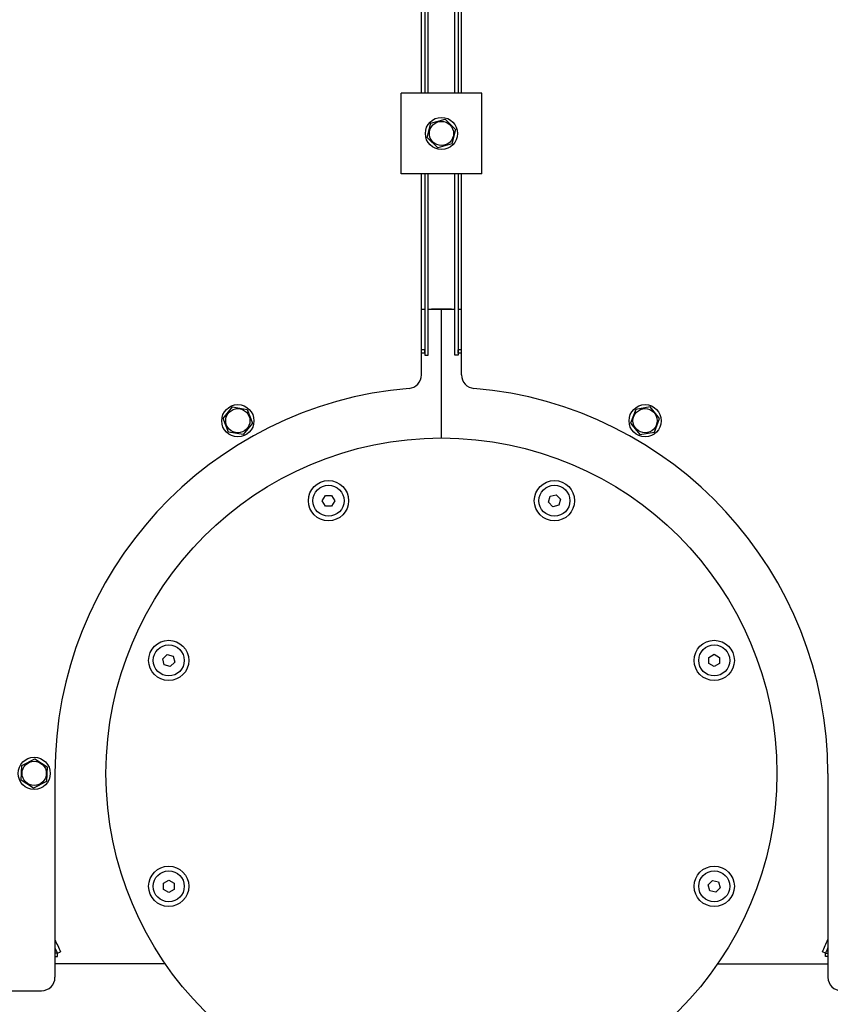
# Model space of a CAD drawing. Header units: millimetres. Extents: x -4279 to 763, y -2511 to 846.
# Tile 23 of 26: x -314 to 290, y -454 to 280. Entities that reach past the tile are written whole.
import ezdxf

# ---------------------------------------------------------------- set-up
doc = ezdxf.new("R2010")
doc.units = ezdxf.units.MM
doc.linetypes.add('K5LT_BASIC', pattern=[0])
doc.layers.add('Системный слой (1)', color=7, linetype='Continuous', true_color=0x282828)

# ---------------------------------------------------------------- blocks, each defined once
blk = doc.blocks.new('U0')
at = {"layer": 'Системный слой (1)', "color": 150, "linetype": 'K5LT_BASIC', "lineweight": 30, "true_color": 0x0080ff}
for p, q in [((10, 525.56), (10, 658.52)), ((10, 225.56), (10, 465.56)), ((10, 30.31), (10, 165.56))]:
    blk.add_line(p, q, dxfattribs=at)
blk = doc.blocks.new('U1')
at = {"layer": 'Системный слой (1)', "color": 150, "linetype": 'K5LT_BASIC', "lineweight": 30, "true_color": 0x0080ff}
for p, q in [((12.5, 658.52), (12.5, 525.56)), ((12.5, 465.56), (12.5, 225.56)), ((12.5, 165.56), (12.5, 30.31))]:
    blk.add_line(p, q, dxfattribs=at)
blk = doc.blocks.new('U45')
at = {"layer": 'Системный слой (1)', "color": 150, "linetype": 'K5LT_BASIC', "lineweight": 30, "true_color": 0x0080ff}
for start, end in [(92.07038, 92.4847), (90, 91.65618)]:
    blk.add_arc((0, -281.44), 346, start, end, dxfattribs=at)
blk = doc.blocks.new('U119')
at = {"layer": 'Системный слой (1)', "color": 150, "linetype": 'K5LT_BASIC', "lineweight": 30, "true_color": 0x0080ff}
for p, q in [((-10, 525.56), (-10, 658.52)), ((-10, 225.56), (-10, 465.56)), ((-10, 30.31), (-10, 165.56))]:
    blk.add_line(p, q, dxfattribs=at)
blk = doc.blocks.new('U120')
at = {"layer": 'Системный слой (1)', "color": 150, "linetype": 'K5LT_BASIC', "lineweight": 30, "true_color": 0x0080ff}
for p, q in [((-12.5, 658.52), (-12.5, 525.56)), ((-12.5, 465.56), (-12.5, 225.56)), ((-12.5, 165.56), (-12.5, 30.31))]:
    blk.add_line(p, q, dxfattribs=at)
blk = doc.blocks.new('U132')
at = {"layer": 'Системный слой (1)', "color": 150, "linetype": 'K5LT_BASIC', "lineweight": 30, "true_color": 0x0080ff}
blk.add_arc((20, -21.44), 710, 21.43792, 89.59074, dxfattribs=at)
blk = doc.blocks.new('U133')
at = {"layer": 'Системный слой (1)', "color": 150, "linetype": 'K5LT_BASIC', "lineweight": 30, "true_color": 0x0080ff}
for p, q in [((15, 525.56), (15, 678.54)), ((15, 225.56), (15, 465.56)), ((15, 15.51), (15, 165.56))]:
    blk.add_line(p, q, dxfattribs=at)
blk = doc.blocks.new('U141')
at = {"layer": 'Системный слой (1)', "color": 150, "linetype": 'K5LT_BASIC', "lineweight": 30, "true_color": 0x0080ff}
for p, q in [((-15, 64.56), (-12.5, 64.56)), ((-10, 64.56), (10, 64.56)), ((12.5, 64.56), (15, 64.56))]:
    blk.add_line(p, q, dxfattribs=at)
blk = doc.blocks.new('U146')
at = {"layer": 'Системный слой (1)', "color": 150, "linetype": 'K5LT_BASIC', "lineweight": 30, "true_color": 0x0080ff}
for start, end in [(92.26704, 92.74247), (203.269, 205.09059)]:
    blk.add_arc((0, -281.44), 313.5, start, end, dxfattribs=at)
blk = doc.blocks.new('U147')
at = {"layer": 'Системный слой (1)', "color": 150, "linetype": 'K5LT_BASIC', "lineweight": 30, "true_color": 0x0080ff}
for start, end in [(92.26704, 92.72076), (204.30151, 205.09059)]:
    blk.add_arc((0, -281.44), 316, start, end, dxfattribs=at)
blk = doc.blocks.new('U168')
at = {"layer": 'Системный слой (1)', "color": 150, "linetype": 'K5LT_BASIC', "lineweight": 30, "true_color": 0x0080ff}
for start, end in [(88.34382, 90), (87.5153, 87.92962)]:
    blk.add_arc((0, -281.44), 346, start, end, dxfattribs=at)
blk = doc.blocks.new('U174')
at = {"layer": 'Системный слой (1)', "color": 150, "linetype": 'K5LT_BASIC', "lineweight": 30, "true_color": 0x0080ff}
for p, q in [((-15, 525.56), (-15, 678.54)), ((-15, 225.56), (-15, 465.56)), ((-15, 15.51), (-15, 165.56))]:
    blk.add_line(p, q, dxfattribs=at)
blk = doc.blocks.new('U177')
at = {"layer": 'Системный слой (1)', "color": 150, "linetype": 'K5LT_BASIC', "lineweight": 30, "true_color": 0x0080ff}
blk.add_arc((-20, -21.44), 710, 90.40926, 158.56208, dxfattribs=at)
blk = doc.blocks.new('U180')
at = {"layer": 'Системный слой (1)', "color": 150, "linetype": 'K5LT_BASIC', "lineweight": 30, "true_color": 0x0080ff}
for start, end in [(87.25753, 87.73296), (334.90941, 336.731)]:
    blk.add_arc((0, -281.44), 313.5, start, end, dxfattribs=at)
blk = doc.blocks.new('U181')
at = {"layer": 'Системный слой (1)', "color": 150, "linetype": 'K5LT_BASIC', "lineweight": 30, "true_color": 0x0080ff}
for start, end in [(87.27924, 87.73296), (334.90941, 335.69849)]:
    blk.add_arc((0, -281.44), 316, start, end, dxfattribs=at)

msp = doc.modelspace()

# ---------------------------------------------------------------- linework, layer by layer
at = {"layer": 'Системный слой (1)', "color": 150, "linetype": 'K5LT_BASIC', "lineweight": 30, "true_color": 0x0080ff}
for p, q in [((-30, 217.56), (-30, 225.56)), ((30, 225.56), (-30, 225.56)), ((30, 217.56), (30, 225.56)), ((-30, 173.56), (-30, 217.56)), ((30, 173.56), (30, 217.56)), ((-7.83, 203.24), (2.74, 206.18)), ((2.74, 206.18), (10.57, 198.5)), ((-10.57, 192.62), (-7.83, 203.24)), ((10.57, 198.5), (7.83, 187.88)), ((-2.74, 184.94), (-10.57, 192.62)), ((7.83, 187.88), (-2.74, 184.94)), ((-30, 165.56), (-30, 173.56)), ((30, 165.56), (30, 173.56)), ((30, 165.56), (-30, 165.56)), ((0, -31.44), (0, 64.56)), ((0, -31.44), (0, 64.56)), ((-12.4, 31.81), (-12.5, 34.31)), ((-12.5, 30.31), (-10, 30.31)), ((12.5, 30.31), (10, 30.31)), ((12.4, 31.81), (12.5, 34.31)), ((-162.57, -16.82), (-155.62, -8.34)), ((-155.62, -8.34), (-144.8, -10.12)), ((-144.8, -10.12), (-140.93, -20.38)), ((144.8, -10.12), (140.93, -20.38)), ((155.62, -8.34), (144.8, -10.12)), ((162.57, -16.82), (155.62, -8.34)), ((-158.7, -27.09), (-162.57, -16.82)), ((-140.93, -20.38), (-147.88, -28.87)), ((140.93, -20.38), (147.88, -28.87)), ((158.7, -27.09), (162.57, -16.82)), ((-147.88, -28.87), (-158.7, -27.09)), ((147.88, -28.87), (158.7, -27.09)), ((-88.81, -78.19), (-86.5, -74.19)), ((-86.5, -82.19), (-88.81, -78.19)), ((-86.5, -74.19), (-81.88, -74.19)), ((-81.88, -74.19), (-79.57, -78.19)), ((-79.57, -78.19), (-81.88, -82.19)), ((79.73, -79.38), (80.92, -74.92)), ((82.99, -82.65), (79.73, -79.38)), ((80.92, -74.92), (85.39, -73.73)), ((85.39, -73.73), (88.65, -76.99)), ((88.65, -76.99), (87.46, -81.45)), ((-81.88, -82.19), (-86.5, -82.19)), ((87.46, -81.45), (82.99, -82.65)), ((-207.71, -196.06), (-204.45, -192.79)), ((-206.52, -200.52), (-207.71, -196.06)), ((-204.45, -192.79), (-199.99, -193.99)), ((-199.99, -193.99), (-198.79, -198.45)), ((199.25, -194.94), (203.25, -192.63)), ((199.25, -199.56), (199.25, -194.94)), ((203.25, -192.63), (207.25, -194.94)), ((207.25, -194.94), (207.25, -199.56)), ((-202.06, -201.71), (-206.52, -200.52)), ((-198.79, -198.45), (-202.06, -201.71)), ((203.25, -201.87), (199.25, -199.56)), ((207.25, -199.56), (203.25, -201.87)), ((-312.7, -275.46), (-302.92, -270.49)), ((-302.92, -270.49), (-293.72, -276.47)), ((-313.28, -286.41), (-312.7, -275.46)), ((-293.72, -276.47), (-294.3, -287.42)), ((-288, -281.44), (-288, -433.44)), ((288, -281.44), (288, -433.44)), ((-304.08, -292.4), (-313.28, -286.41)), ((-294.3, -287.42), (-304.08, -292.4)), ((-207.25, -363.32), (-203.25, -361.01)), ((-207.25, -367.94), (-207.25, -363.32)), ((-203.25, -361.01), (-199.25, -363.32)), ((-199.25, -363.32), (-199.25, -367.94)), ((198.79, -364.44), (202.06, -361.17)), ((199.99, -368.9), (198.79, -364.44)), ((202.06, -361.17), (206.52, -362.37)), ((207.71, -366.83), (204.45, -370.09)), ((206.52, -362.37), (207.71, -366.83)), ((-203.25, -370.25), (-207.25, -367.94)), ((-199.25, -367.94), (-203.25, -370.25)), ((204.45, -370.09), (199.99, -368.9)), ((-288, -414.44), (-287.75, -414.44)), ((-286.18, -415.44), (-288, -415.44)), ((-288, -417.94), (-286.18, -417.94)), ((-286.18, -415.44), (-283.92, -414.38)), ((-286.18, -417.94), (-286.18, -415.44)), ((286.18, -415.44), (283.92, -414.38)), ((286.18, -415.44), (288, -415.44)), ((286.18, -417.94), (286.18, -415.44)), ((288, -417.94), (286.18, -417.94)), ((288, -414.44), (287.75, -414.44)), ((-205.76, -423.44), (-288, -423.44)), ((205.76, -423.44), (288, -423.44)), ((-585.91, -443.44), (-298, -443.44))]:
    msp.add_line(p, q, dxfattribs=at)
for centre, radius in [((0, 195.56), 12), ((0, 195.56), 9.03), ((-151.75, -18.6), 12), ((151.75, -18.6), 12), ((-151.75, -18.6), 9.03), ((151.75, -18.6), 9.03), ((0, -281.44), 250), ((-84.19, -78.19), 15), ((84.19, -78.19), 15), ((-84.19, -78.19), 11.56), ((84.19, -78.19), 11.56), ((-203.25, -197.25), 15), ((203.25, -197.25), 15), ((-203.25, -197.25), 11.56), ((203.25, -197.25), 11.56), ((-303.5, -281.44), 12), ((-303.5, -281.44), 9.03), ((-203.25, -365.63), 15), ((203.25, -365.63), 15), ((-203.25, -365.63), 11.56), ((203.25, -365.63), 11.56)]:
    msp.add_circle(centre, radius, dxfattribs=at)
for centre, radius, start, end in [((-25, 15.51), 10, 274.81235, 0), ((25, 15.51), 10, 180, 265.18765), ((0, -281.44), 288, 94.81235, 180), ((0, -281.44), 288, 0, 85.18765), ((0, -281.44), 317, 204.69874, 204.80671), ((0, -281.44), 317, 335.19329, 335.30126), ((-298, -433.44), 10, 270, 0), ((298, -433.44), 10, 180, 270)]:
    msp.add_arc(centre, radius, start, end, dxfattribs=at)

# ---------------------------------------------------------------- block references
at = {"layer": 'Системный слой (1)'}
for name in ['U177', 'U132', 'U174', 'U133', 'U120', 'U119', 'U0', 'U1', 'U45', 'U141', 'U168', 'U147', 'U146', 'U180', 'U181']:
    msp.add_blockref(name, (0, 0), dxfattribs=at)

doc.saveas('drawing.dxf')
